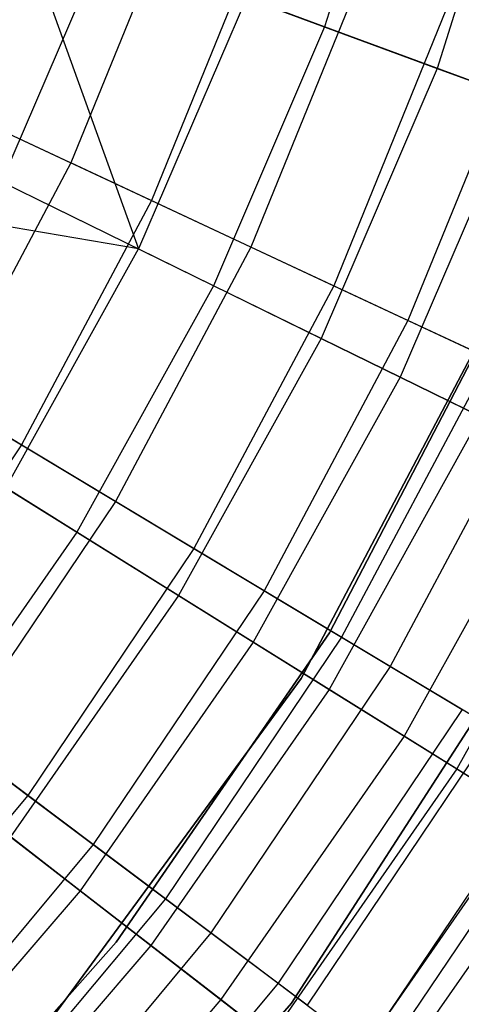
# Model space of a CAD drawing. Extents: x 0.1 to 16.1, y -7 to 7.
# Tile 90 of 108: x 10.044 to 10.42, y -1.657 to -0.818. Entities that reach past the tile are written whole.
import ezdxf

# ---------------------------------------------------------------- set-up
doc = ezdxf.new("R2010")
doc.units = 0
doc.header["$LTSCALE"] = 2.54
doc.layers.get('0').update_dxf_attribs({"color": 13, "linetype": 'CONTINUOUS'})

# ---------------------------------------------------------------- blocks, each defined once
blk = doc.blocks.new('DROPS_WOOD_C_PM_STL')
at = {"color": 0}
for p, q in [((10.37578, -0.59442, 3.24614), (10.30386, -0.82363, 3.24614)), ((10.37578, -0.59442, 3.24614), (10.30386, -0.82363, 3.24614)), ((10.47476, -0.62005, 7.11665), (10.39974, -0.85914, 7.11665)), ((10.47476, -0.62005, 7.11665), (10.39974, -0.85914, 7.11665)), ((10.17354, -0.72824, 7.35122), (10.08756, -0.93964, 7.35122)), ((10.17354, -0.72824, 7.35122), (10.08756, -0.93964, 7.35122)), ((10.04916, -0.74681, 7.68103), (10.14533, -1.01309, 7.40571)), ((10.04916, -0.74681, 7.68103), (10.14533, -1.01309, 7.40571)), ((10.1152, -0.75376, 3.02487), (10.0285, -0.95579, 3.02487)), ((10.1152, -0.75376, 3.02487), (10.0285, -0.95579, 3.02487)), ((10.30386, -0.82363, 3.24614), (10.1152, -0.75376, 3.02487)), ((10.30386, -0.82363, 3.24614), (10.1152, -0.75376, 3.02487)), ((10.24529, -0.7532, 3.3076), (10.15637, -0.97185, 3.3076)), ((10.24529, -0.7532, 3.3076), (10.15637, -0.97185, 3.3076)), ((10.33354, -0.7839, 7.06866), (10.241, -1.01146, 7.06866)), ((10.33354, -0.7839, 7.06866), (10.241, -1.01146, 7.06866)), ((10.23723, -0.79895, 7.40571), (10.14533, -1.01309, 7.40571)), ((10.23723, -0.79895, 7.40571), (10.14533, -1.01309, 7.40571)), ((10.23723, -0.79895, 7.40571), (10.39974, -0.85914, 7.11665)), ((10.23723, -0.79895, 7.40571), (10.39974, -0.85914, 7.11665)), ((10.40728, -0.80955, 3.54016), (10.3117, -1.04455, 3.54016)), ((10.40728, -0.80955, 3.54016), (10.3117, -1.04455, 3.54016)), ((10.30386, -0.82363, 3.24614), (10.20913, -1.04439, 3.24614)), ((10.30386, -0.82363, 3.24614), (10.20913, -1.04439, 3.24614)), ((10.47012, -0.8852, 3.48698), (10.30386, -0.82363, 3.24614)), ((10.47012, -0.8852, 3.48698), (10.30386, -0.82363, 3.24614)), ((10.47318, -0.83247, 6.77425), (10.3749, -1.07413, 6.77425)), ((10.47318, -0.83247, 6.77425), (10.3749, -1.07413, 6.77425)), ((9.91545, -0.85908, 7.62033), (10.08756, -0.93964, 7.35122)), ((9.91545, -0.85908, 7.62033), (10.08756, -0.93964, 7.35122)), ((10.39974, -0.85914, 7.11665), (10.30092, -1.08941, 7.11665)), ((10.39974, -0.85914, 7.11665), (10.30092, -1.08941, 7.11665)), ((10.39974, -0.85914, 7.11665), (10.54155, -0.91166, 6.81545)), ((10.39974, -0.85914, 7.11665), (10.54155, -0.91166, 6.81545)), ((9.98013, -0.88936, 3.09397), (10.15637, -0.97185, 3.3076)), ((9.98013, -0.88936, 3.09397), (10.15637, -0.97185, 3.3076)), ((10.47012, -0.8852, 3.48698), (10.3683, -1.12247, 3.48698)), ((10.47012, -0.8852, 3.48698), (10.3683, -1.12247, 3.48698)), ((10.08756, -0.93964, 7.35122), (9.98031, -1.14108, 7.35122)), ((10.08756, -0.93964, 7.35122), (9.98031, -1.14108, 7.35122)), ((10.241, -1.01146, 7.06866), (10.08756, -0.93964, 7.35122)), ((10.241, -1.01146, 7.06866), (10.08756, -0.93964, 7.35122)), ((10.20913, -1.04439, 3.24614), (10.0285, -0.95579, 3.02487)), ((10.20913, -1.04439, 3.24614), (10.0285, -0.95579, 3.02487)), ((10.15637, -0.97185, 3.3076), (10.04544, -1.18019, 3.3076)), ((10.15637, -0.97185, 3.3076), (10.04544, -1.18019, 3.3076)), ((10.15637, -0.97185, 3.3076), (10.3117, -1.04455, 3.54016)), ((10.15637, -0.97185, 3.3076), (10.3117, -1.04455, 3.54016)), ((10.14533, -1.01309, 7.40571), (9.94479, -0.97872, 7.68103)), ((10.14533, -1.01309, 7.40571), (9.94479, -0.97872, 7.68103)), ((10.03224, -1.21684, 7.40571), (10.14533, -1.01309, 7.40571)), ((10.03224, -1.21684, 7.40571), (10.14533, -1.01309, 7.40571)), ((10.241, -1.01146, 7.06866), (10.12555, -1.22829, 7.06866)), ((10.241, -1.01146, 7.06866), (10.12555, -1.22829, 7.06866)), ((10.14533, -1.01309, 7.40571), (10.30092, -1.08941, 7.11665)), ((10.14533, -1.01309, 7.40571), (10.30092, -1.08941, 7.11665)), ((10.3749, -1.07413, 6.77425), (10.241, -1.01146, 7.06866)), ((10.3749, -1.07413, 6.77425), (10.241, -1.01146, 7.06866)), ((10.28396, -1.37933, 213.10308), (10.46492, -1.03544, 213.10308)), ((10.46492, -1.03544, 220.70308), (10.28396, -1.37933, 220.70308)), ((10.46492, -1.03544, 220.70308), (10.28396, -1.37933, 220.70308)), ((10.28396, -1.37933, 213.10308), (10.46492, -1.03544, 213.10308)), ((10.20913, -1.04439, 3.24614), (10.09255, -1.25443, 3.24614)), ((10.20913, -1.04439, 3.24614), (10.09255, -1.25443, 3.24614)), ((10.3117, -1.04455, 3.54016), (10.19247, -1.26848, 3.54016)), ((10.3117, -1.04455, 3.54016), (10.19247, -1.26848, 3.54016)), ((10.3683, -1.12247, 3.48698), (10.20913, -1.04439, 3.24614)), ((10.3683, -1.12247, 3.48698), (10.20913, -1.04439, 3.24614)), ((10.3117, -1.04455, 3.54016), (10.44446, -1.10669, 3.78919)), ((10.3117, -1.04455, 3.54016), (10.44446, -1.10669, 3.78919)), ((10.3079, -1.34033, 213.38308), (10.45572, -1.05638, 213.38308)), ((10.45572, -1.05638, 213.30308), (10.3079, -1.34033, 213.30308)), ((10.3079, -1.34033, 213.38308), (10.45572, -1.05638, 213.38308)), ((10.45572, -1.05638, 213.30308), (10.3079, -1.34033, 213.30308)), ((10.3079, -1.34033, 220.70308), (10.45572, -1.05638, 220.70308)), ((10.3749, -1.07413, 6.77425), (10.25229, -1.3044, 6.77425)), ((10.3749, -1.07413, 6.77425), (10.25229, -1.3044, 6.77425)), ((10.48852, -1.12731, 6.46962), (10.3749, -1.07413, 6.77425)), ((10.48852, -1.12731, 6.46962), (10.3749, -1.07413, 6.77425)), ((9.87862, -1.08002, 3.09397), (10.04544, -1.18019, 3.3076)), ((9.87862, -1.08002, 3.09397), (10.04544, -1.18019, 3.3076)), ((10.30092, -1.08941, 7.11665), (10.17931, -1.30851, 7.11665)), ((10.30092, -1.08941, 7.11665), (10.17931, -1.30851, 7.11665)), ((10.30092, -1.08941, 7.11665), (10.43669, -1.15601, 6.81545)), ((10.30092, -1.08941, 7.11665), (10.43669, -1.15601, 6.81545)), ((10.44446, -1.10669, 3.78919), (10.31814, -1.34394, 3.78919)), ((10.44446, -1.10669, 3.78919), (10.31814, -1.34394, 3.78919)), ((10.3683, -1.12247, 3.48698), (10.243, -1.34821, 3.48698)), ((10.3683, -1.12247, 3.48698), (10.243, -1.34821, 3.48698)), ((10.50433, -1.18919, 3.74483), (10.3683, -1.12247, 3.48698)), ((10.50433, -1.18919, 3.74483), (10.3683, -1.12247, 3.48698)), ((10.48852, -1.12731, 6.46962), (10.35984, -1.36898, 6.46962)), ((10.48852, -1.12731, 6.46962), (10.35984, -1.36898, 6.46962)), ((10.12555, -1.22829, 7.06866), (9.98031, -1.14108, 7.35122)), ((10.12555, -1.22829, 7.06866), (9.98031, -1.14108, 7.35122)), ((10.09255, -1.25443, 3.24614), (9.92181, -1.14801, 3.02487)), ((10.09255, -1.25443, 3.24614), (9.92181, -1.14801, 3.02487)), ((10.43669, -1.15601, 6.81545), (10.30765, -1.38851, 6.81545)), ((10.43669, -1.15601, 6.81545), (10.30765, -1.38851, 6.81545)), ((10.04544, -1.18019, 3.3076), (9.91368, -1.37603, 3.3076)), ((10.04544, -1.18019, 3.3076), (9.91368, -1.37603, 3.3076)), ((10.04544, -1.18019, 3.3076), (10.19247, -1.26848, 3.54016)), ((10.04544, -1.18019, 3.3076), (10.19247, -1.26848, 3.54016)), ((10.50433, -1.18919, 3.74483), (10.37158, -1.42835, 3.74483)), ((10.50433, -1.18919, 3.74483), (10.37158, -1.42835, 3.74483)), ((10.03224, -1.21684, 7.40571), (10.17931, -1.30851, 7.11665)), ((10.03224, -1.21684, 7.40571), (10.17931, -1.30851, 7.11665)), ((10.55189, -1.21252, 6.5038), (10.41654, -1.45638, 6.5038)), ((10.55189, -1.21252, 6.5038), (10.41654, -1.45638, 6.5038)), ((10.12555, -1.22829, 7.06866), (9.98841, -1.43211, 7.06866)), ((10.12555, -1.22829, 7.06866), (9.98841, -1.43211, 7.06866)), ((10.25229, -1.3044, 6.77425), (10.12555, -1.22829, 7.06866)), ((10.25229, -1.3044, 6.77425), (10.12555, -1.22829, 7.06866)), ((10.09255, -1.25443, 3.24614), (9.95531, -1.4516, 3.24614)), ((10.09255, -1.25443, 3.24614), (9.95531, -1.4516, 3.24614)), ((10.243, -1.34821, 3.48698), (10.09255, -1.25443, 3.24614)), ((10.243, -1.34821, 3.48698), (10.09255, -1.25443, 3.24614)), ((10.19247, -1.26848, 3.54016), (10.05085, -1.47896, 3.54016)), ((10.19247, -1.26848, 3.54016), (10.05085, -1.47896, 3.54016)), ((10.19247, -1.26848, 3.54016), (10.31814, -1.34394, 3.78919)), ((10.19247, -1.26848, 3.54016), (10.31814, -1.34394, 3.78919)), ((10.17931, -1.30851, 7.11665), (10.03616, -1.51418, 7.11665)), ((10.17931, -1.30851, 7.11665), (10.03616, -1.51418, 7.11665)), ((10.25229, -1.3044, 6.77425), (10.10666, -1.52084, 6.77425)), ((10.25229, -1.3044, 6.77425), (10.10666, -1.52084, 6.77425)), ((10.17931, -1.30851, 7.11665), (10.30765, -1.38851, 6.81545)), ((10.17931, -1.30851, 7.11665), (10.30765, -1.38851, 6.81545)), ((10.35984, -1.36898, 6.46962), (10.25229, -1.3044, 6.77425)), ((10.35984, -1.36898, 6.46962), (10.25229, -1.3044, 6.77425)), ((10.49327, -1.31856, 213.10308), (10.27557, -1.65589, 213.10308)), ((10.27557, -1.65589, 220.70308), (10.49327, -1.31856, 220.70308)), ((10.49327, -1.31856, 213.10308), (10.27557, -1.65589, 213.10308)), ((10.27557, -1.65589, 220.70308), (10.49327, -1.31856, 220.70308)), ((10.1263, -1.60395, 213.38308), (10.3079, -1.34033, 213.38308)), ((10.3079, -1.34033, 213.30308), (10.1263, -1.60395, 213.30308)), ((10.1263, -1.60395, 213.38308), (10.3079, -1.34033, 213.38308)), ((10.3079, -1.34033, 213.30308), (10.1263, -1.60395, 213.30308)), ((10.1263, -1.60395, 220.70308), (10.3079, -1.34033, 220.70308)), ((10.3079, -1.34033, 213.38308), (10.3079, -1.34033, 213.30308)), ((10.3079, -1.34033, 213.38308), (10.3079, -1.34033, 213.30308)), ((10.243, -1.34821, 3.48698), (10.09551, -1.56012, 3.48698)), ((10.243, -1.34821, 3.48698), (10.09551, -1.56012, 3.48698)), ((10.31814, -1.34394, 3.78919), (10.16809, -1.56694, 3.78919)), ((10.31814, -1.34394, 3.78919), (10.16809, -1.56694, 3.78919)), ((10.37158, -1.42835, 3.74483), (10.243, -1.34821, 3.48698)), ((10.37158, -1.42835, 3.74483), (10.243, -1.34821, 3.48698)), ((10.31814, -1.34394, 3.78919), (10.4211, -1.40576, 4.05202)), ((10.31814, -1.34394, 3.78919), (10.4211, -1.40576, 4.05202)), ((9.91368, -1.37603, 3.3076), (10.05085, -1.47896, 3.54016)), ((9.91368, -1.37603, 3.3076), (10.05085, -1.47896, 3.54016)), ((10.35984, -1.36898, 6.46962), (10.207, -1.59614, 6.46962)), ((10.35984, -1.36898, 6.46962), (10.207, -1.59614, 6.46962)), ((10.4476, -1.42167, 6.15647), (10.35984, -1.36898, 6.46962)), ((10.4476, -1.42167, 6.15647), (10.35984, -1.36898, 6.46962)), ((10.05377, -1.69241, 213.10308), (10.28396, -1.37933, 213.10308)), ((10.28396, -1.37933, 220.70308), (10.05377, -1.69241, 220.70308)), ((10.28396, -1.37933, 220.70308), (10.05377, -1.69241, 220.70308)), ((10.05377, -1.69241, 213.10308), (10.28396, -1.37933, 213.10308)), ((10.28396, -1.37933, 220.70308), (10.28396, -1.37933, 213.10308)), ((10.28396, -1.37933, 220.70308), (10.28396, -1.37933, 213.10308)), ((10.30765, -1.38851, 6.81545), (10.15575, -1.60675, 6.81545)), ((10.30765, -1.38851, 6.81545), (10.15575, -1.60675, 6.81545)), ((10.30765, -1.38851, 6.81545), (10.41654, -1.45638, 6.5038)), ((10.30765, -1.38851, 6.81545), (10.41654, -1.45638, 6.5038)), ((10.4211, -1.40576, 4.05202), (10.26415, -1.63903, 4.05202)), ((10.4211, -1.40576, 4.05202), (10.26415, -1.63903, 4.05202)), ((10.4476, -1.42167, 6.15647), (10.28887, -1.65758, 6.15647)), ((10.4476, -1.42167, 6.15647), (10.28887, -1.65758, 6.15647)), ((10.10666, -1.52084, 6.77425), (9.98841, -1.43211, 7.06866)), ((10.10666, -1.52084, 6.77425), (9.98841, -1.43211, 7.06866)), ((10.37158, -1.42835, 3.74483), (10.21532, -1.65286, 3.74483)), ((10.37158, -1.42835, 3.74483), (10.21532, -1.65286, 3.74483)), ((10.4769, -1.494, 4.01692), (10.37158, -1.42835, 3.74483)), ((10.4769, -1.494, 4.01692), (10.37158, -1.42835, 3.74483)), ((10.09551, -1.56012, 3.48698), (9.95531, -1.4516, 3.24614)), ((10.09551, -1.56012, 3.48698), (9.95531, -1.4516, 3.24614)), ((10.41654, -1.45638, 6.5038), (10.25721, -1.68529, 6.5038)), ((10.41654, -1.45638, 6.5038), (10.25721, -1.68529, 6.5038)), ((10.50025, -1.45329, 4.32583), (10.33799, -1.69444, 4.32583)), ((10.50025, -1.45329, 4.32583), (10.33799, -1.69444, 4.32583)), ((10.41654, -1.45638, 6.5038), (10.50537, -1.51175, 6.18344)), ((10.41654, -1.45638, 6.5038), (10.50537, -1.51175, 6.18344)), ((10.51506, -1.46218, 5.83655), (10.35181, -1.70481, 5.83655)), ((10.51506, -1.46218, 5.83655), (10.35181, -1.70481, 5.83655)), ((10.05085, -1.47896, 3.54016), (9.88834, -1.67377, 3.54016)), ((10.05085, -1.47896, 3.54016), (9.88834, -1.67377, 3.54016)), ((10.05085, -1.47896, 3.54016), (10.16809, -1.56694, 3.78919)), ((10.05085, -1.47896, 3.54016), (10.16809, -1.56694, 3.78919)), ((10.4769, -1.494, 4.01692), (10.31346, -1.72883, 4.01692)), ((10.4769, -1.494, 4.01692), (10.31346, -1.72883, 4.01692)), ((10.03616, -1.51418, 7.11665), (10.15575, -1.60675, 6.81545)), ((10.03616, -1.51418, 7.11665), (10.15575, -1.60675, 6.81545)), ((10.50537, -1.51175, 6.18344), (10.33999, -1.74936, 6.18344)), ((10.50537, -1.51175, 6.18344), (10.33999, -1.74936, 6.18344)), ((10.10666, -1.52084, 6.77425), (9.93954, -1.72117, 6.77425)), ((10.10666, -1.52084, 6.77425), (9.93954, -1.72117, 6.77425)), ((10.207, -1.59614, 6.46962), (10.10666, -1.52084, 6.77425)), ((10.207, -1.59614, 6.46962), (10.10666, -1.52084, 6.77425)), ((10.09551, -1.56012, 3.48698), (9.92733, -1.75602, 3.48698)), ((10.09551, -1.56012, 3.48698), (9.92733, -1.75602, 3.48698)), ((10.21532, -1.65286, 3.74483), (10.09551, -1.56012, 3.48698)), ((10.21532, -1.65286, 3.74483), (10.09551, -1.56012, 3.48698)), ((10.16809, -1.56694, 3.78919), (9.99591, -1.77334, 3.78919)), ((10.16809, -1.56694, 3.78919), (9.99591, -1.77334, 3.78919)), ((10.16809, -1.56694, 3.78919), (10.26415, -1.63903, 4.05202)), ((10.16809, -1.56694, 3.78919), (10.26415, -1.63903, 4.05202)), ((10.207, -1.59614, 6.46962), (10.03161, -1.80638, 6.46962)), ((10.207, -1.59614, 6.46962), (10.03161, -1.80638, 6.46962)), ((10.28887, -1.65758, 6.15647), (10.207, -1.59614, 6.46962)), ((10.28887, -1.65758, 6.15647), (10.207, -1.59614, 6.46962)), ((9.91368, -1.84326, 213.38308), (10.1263, -1.60395, 213.38308)), ((10.1263, -1.60395, 213.30308), (9.91368, -1.84326, 213.30308)), ((9.91368, -1.84326, 213.38308), (10.1263, -1.60395, 213.38308)), ((10.1263, -1.60395, 213.30308), (9.91368, -1.84326, 213.30308)), ((9.91368, -1.84326, 220.70308), (10.1263, -1.60395, 220.70308)), ((10.15575, -1.60675, 6.81545), (9.98255, -1.80851, 6.81545)), ((10.15575, -1.60675, 6.81545), (9.98255, -1.80851, 6.81545)), ((10.1263, -1.60395, 213.38308), (10.1263, -1.60395, 213.30308)), ((10.1263, -1.60395, 213.38308), (10.1263, -1.60395, 213.30308)), ((10.15575, -1.60675, 6.81545), (10.25721, -1.68529, 6.5038)), ((10.15575, -1.60675, 6.81545), (10.25721, -1.68529, 6.5038)), ((10.26415, -1.63903, 4.05202), (10.08405, -1.85492, 4.05202)), ((10.26415, -1.63903, 4.05202), (10.08405, -1.85492, 4.05202)), ((10.26415, -1.63903, 4.05202), (10.33799, -1.69444, 4.32583)), ((10.26415, -1.63903, 4.05202), (10.33799, -1.69444, 4.32583)), ((10.21532, -1.65286, 3.74483), (10.03715, -1.86041, 3.74483)), ((10.21532, -1.65286, 3.74483), (10.03715, -1.86041, 3.74483)), ((10.31346, -1.72883, 4.01692), (10.21532, -1.65286, 3.74483)), ((10.31346, -1.72883, 4.01692), (10.21532, -1.65286, 3.74483)), ((10.27557, -1.65589, 213.10308), (10.01108, -1.95792, 213.10308)), ((10.01108, -1.95792, 220.70308), (10.27557, -1.65589, 220.70308)), ((10.27557, -1.65589, 213.10308), (10.01108, -1.95792, 213.10308)), ((10.01108, -1.95792, 220.70308), (10.27557, -1.65589, 220.70308)), ((10.27557, -1.65589, 213.10308), (10.27557, -1.65589, 220.70308)), ((10.27557, -1.65589, 213.10308), (10.27557, -1.65589, 220.70308))]:
    blk.add_line(p, q, dxfattribs=at)

msp = doc.modelspace()

# ---------------------------------------------------------------- block references
at = {"color": 0}
msp.add_blockref('DROPS_WOOD_C_PM_STL', (0, 0), dxfattribs=at)

doc.saveas('drawing.dxf')
